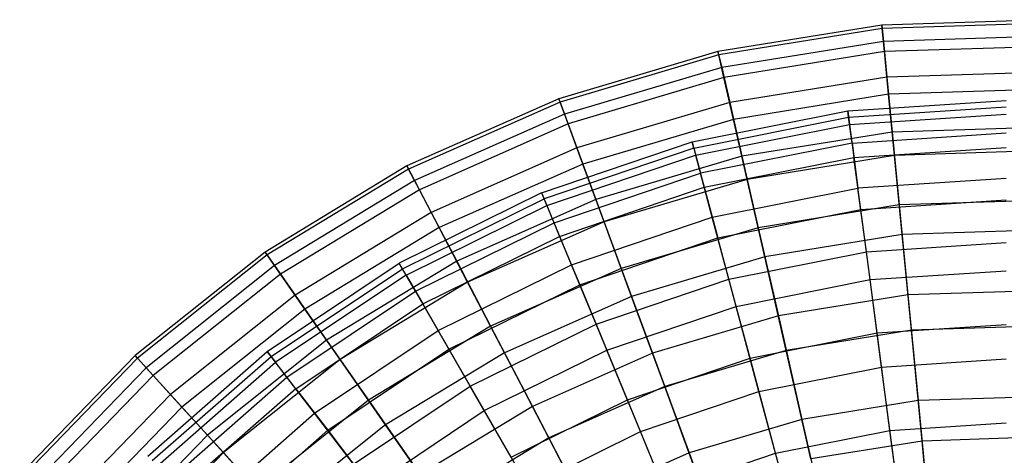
# Model space of a CAD drawing. Extents: x 0.2 to 40.1, y -6.7 to 6.7.
# Tile 170 of 256: x 17 to 18.8, y -1.9 to -1.1. Entities that reach past the tile are written whole.
import ezdxf

# ---------------------------------------------------------------- set-up
doc = ezdxf.new("R2010")
doc.units = 0
doc.header["$MEASUREMENT"] = 0
doc.layers.get('0').update_dxf_attribs({"color": 13, "linetype": 'CONTINUOUS'})

# ---------------------------------------------------------------- blocks, each defined once
blk = doc.blocks.new('SNOWBALL_XIV_PM3_STL')
at = {"color": 0}
for p, q in [((18.5936, -1.0872, 2.9692), (18.295, -1.1354, 2.9692)), ((18.5936, -1.0872, 2.9692), (18.295, -1.1354, 2.9692)), ((18.5942, -1.0935, 2.6767), (18.2964, -1.1416, 2.6767)), ((18.5942, -1.0935, 2.6767), (18.2964, -1.1416, 2.6767)), ((18.8959, -1.0775, 2.9692), (18.5936, -1.0872, 2.9692)), ((18.8959, -1.0775, 2.9692), (18.5936, -1.0872, 2.9692)), ((18.5936, -1.0872, 2.9692), (18.5965, -1.1169, 3.2602)), ((18.5942, -1.0935, 2.6767), (18.5936, -1.0872, 2.9692)), ((18.5936, -1.0872, 2.9692), (18.5965, -1.1169, 3.2602)), ((18.5942, -1.0935, 2.6767), (18.5936, -1.0872, 2.9692)), ((18.8957, -1.0838, 2.6767), (18.5942, -1.0935, 2.6767)), ((18.8957, -1.0838, 2.6767), (18.5942, -1.0935, 2.6767)), ((18.5983, -1.1357, 2.3872), (18.5942, -1.0935, 2.6767)), ((18.5983, -1.1357, 2.3872), (18.5942, -1.0935, 2.6767)), ((18.8949, -1.1073, 3.2602), (18.5965, -1.1169, 3.2602)), ((18.8949, -1.1073, 3.2602), (18.5965, -1.1169, 3.2602)), ((18.5965, -1.1169, 3.2602), (18.3017, -1.1645, 3.2602)), ((18.5965, -1.1169, 3.2602), (18.3017, -1.1645, 3.2602)), ((18.5965, -1.1169, 3.2602), (18.6028, -1.1822, 3.5453)), ((18.5965, -1.1169, 3.2602), (18.6028, -1.1822, 3.5453)), ((18.8943, -1.1262, 2.3872), (18.5983, -1.1357, 2.3872)), ((18.8943, -1.1262, 2.3872), (18.5983, -1.1357, 2.3872)), ((18.295, -1.1354, 2.9692), (18.0051, -1.2215, 2.9692)), ((18.295, -1.1354, 2.9692), (18.0051, -1.2215, 2.9692)), ((18.2964, -1.1416, 2.6767), (18.0073, -1.2274, 2.6767)), ((18.2964, -1.1416, 2.6767), (18.0073, -1.2274, 2.6767)), ((18.295, -1.1354, 2.9692), (18.3017, -1.1645, 3.2602)), ((18.295, -1.1354, 2.9692), (18.3017, -1.1645, 3.2602)), ((18.2964, -1.1416, 2.6767), (18.295, -1.1354, 2.9692)), ((18.2964, -1.1416, 2.6767), (18.295, -1.1354, 2.9692)), ((18.3059, -1.183, 2.3872), (18.2964, -1.1416, 2.6767)), ((18.3059, -1.183, 2.3872), (18.2964, -1.1416, 2.6767)), ((18.5983, -1.1357, 2.3872), (18.3059, -1.183, 2.3872)), ((18.5983, -1.1357, 2.3872), (18.3059, -1.183, 2.3872)), ((18.6058, -1.2133, 2.1052), (18.5983, -1.1357, 2.3872)), ((18.6058, -1.2133, 2.1052), (18.5983, -1.1357, 2.3872)), ((18.3017, -1.1645, 3.2602), (18.0154, -1.2495, 3.2602)), ((18.3017, -1.1645, 3.2602), (18.0154, -1.2495, 3.2602)), ((18.3017, -1.1645, 3.2602), (18.3163, -1.2285, 3.5453)), ((18.3017, -1.1645, 3.2602), (18.3163, -1.2285, 3.5453)), ((18.3059, -1.183, 2.3872), (18.0219, -1.2673, 2.3872)), ((18.3059, -1.183, 2.3872), (18.0219, -1.2673, 2.3872)), ((18.3232, -1.259, 2.1052), (18.3059, -1.183, 2.3872)), ((18.3232, -1.259, 2.1052), (18.3059, -1.183, 2.3872)), ((18.6028, -1.1822, 3.5453), (18.3163, -1.2285, 3.5453)), ((18.6028, -1.1822, 3.5453), (18.3163, -1.2285, 3.5453)), ((18.8928, -1.1729, 3.5453), (18.6028, -1.1822, 3.5453)), ((18.8928, -1.1729, 3.5453), (18.6028, -1.1822, 3.5453)), ((18.6028, -1.1822, 3.5453), (18.6124, -1.2821, 3.8201)), ((18.6028, -1.1822, 3.5453), (18.6124, -1.2821, 3.8201)), ((18.6058, -1.2133, 2.1052), (18.3232, -1.259, 2.1052)), ((18.6058, -1.2133, 2.1052), (18.3232, -1.259, 2.1052)), ((18.8918, -1.2041, 2.1052), (18.6058, -1.2133, 2.1052)), ((18.8918, -1.2041, 2.1052), (18.6058, -1.2133, 2.1052)), ((18.6165, -1.3249, 1.835), (18.6058, -1.2133, 2.1052)), ((18.6165, -1.3249, 1.835), (18.6058, -1.2133, 2.1052)), ((18.0051, -1.2215, 2.9692), (17.7285, -1.3439, 2.9692)), ((18.0051, -1.2215, 2.9692), (17.7285, -1.3439, 2.9692)), ((18.0073, -1.2274, 2.6767), (17.7314, -1.3495, 2.6767)), ((18.0073, -1.2274, 2.6767), (17.7314, -1.3495, 2.6767)), ((18.0051, -1.2215, 2.9692), (18.0154, -1.2495, 3.2602)), ((18.0051, -1.2215, 2.9692), (18.0154, -1.2495, 3.2602)), ((18.0073, -1.2274, 2.6767), (18.0051, -1.2215, 2.9692)), ((18.0073, -1.2274, 2.6767), (18.0051, -1.2215, 2.9692)), ((18.0219, -1.2673, 2.3872), (18.0073, -1.2274, 2.6767)), ((18.0219, -1.2673, 2.3872), (18.0073, -1.2274, 2.6767)), ((18.3163, -1.2285, 3.5453), (18.038, -1.3111, 3.5453)), ((18.3163, -1.2285, 3.5453), (18.038, -1.3111, 3.5453)), ((18.3163, -1.2285, 3.5453), (18.3386, -1.3263, 3.8201)), ((18.3163, -1.2285, 3.5453), (18.3386, -1.3263, 3.8201)), ((18.5315, -1.2437, 2.818), (18.8202, -1.2248, 2.818)), ((18.5315, -1.2437, 2.818), (18.8202, -1.2248, 2.818)), ((18.533, -1.2551, 3.1079), (18.8202, -1.2362, 3.1079)), ((18.533, -1.2551, 3.1079), (18.8202, -1.2362, 3.1079)), ((18.0154, -1.2495, 3.2602), (17.7423, -1.3704, 3.2602)), ((18.0154, -1.2495, 3.2602), (17.7423, -1.3704, 3.2602)), ((18.0154, -1.2495, 3.2602), (18.038, -1.3111, 3.5453)), ((18.0154, -1.2495, 3.2602), (18.038, -1.3111, 3.5453)), ((18.2478, -1.3001, 2.818), (18.5315, -1.2437, 2.818)), ((18.2478, -1.3001, 2.818), (18.5315, -1.2437, 2.818)), ((18.2507, -1.3112, 3.1079), (18.533, -1.2551, 3.1079)), ((18.2507, -1.3112, 3.1079), (18.533, -1.2551, 3.1079)), ((18.5315, -1.2437, 2.818), (18.5348, -1.2683, 2.5288)), ((18.533, -1.2551, 3.1079), (18.5315, -1.2437, 2.818)), ((18.533, -1.2551, 3.1079), (18.5315, -1.2437, 2.818)), ((18.5315, -1.2437, 2.818), (18.5348, -1.2683, 2.5288)), ((18.5392, -1.3022, 3.3942), (18.533, -1.2551, 3.1079)), ((18.5392, -1.3022, 3.3942), (18.533, -1.2551, 3.1079)), ((18.5348, -1.2683, 2.5288), (18.8202, -1.2496, 2.5288)), ((18.5348, -1.2683, 2.5288), (18.8202, -1.2496, 2.5288)), ((18.0219, -1.2673, 2.3872), (17.7511, -1.3872, 2.3872)), ((18.0219, -1.2673, 2.3872), (17.7511, -1.3872, 2.3872)), ((18.0488, -1.3404, 2.1052), (18.0219, -1.2673, 2.3872)), ((18.0488, -1.3404, 2.1052), (18.0219, -1.2673, 2.3872)), ((18.3232, -1.259, 2.1052), (18.0488, -1.3404, 2.1052)), ((18.3232, -1.259, 2.1052), (18.0488, -1.3404, 2.1052)), ((18.2542, -1.3241, 2.5288), (18.5348, -1.2683, 2.5288)), ((18.2542, -1.3241, 2.5288), (18.5348, -1.2683, 2.5288)), ((18.3482, -1.3683, 1.835), (18.3232, -1.259, 2.1052)), ((18.3482, -1.3683, 1.835), (18.3232, -1.259, 2.1052)), ((18.5348, -1.2683, 2.5288), (18.5427, -1.3284, 2.245)), ((18.5348, -1.2683, 2.5288), (18.5427, -1.3284, 2.245)), ((18.8896, -1.2732, 3.8201), (18.6124, -1.2821, 3.8201)), ((18.8896, -1.2732, 3.8201), (18.6124, -1.2821, 3.8201)), ((18.6124, -1.2821, 3.8201), (18.3386, -1.3263, 3.8201)), ((18.6124, -1.2821, 3.8201), (18.3386, -1.3263, 3.8201)), ((18.5392, -1.3022, 3.3942), (18.8202, -1.2838, 3.3942)), ((18.5392, -1.3022, 3.3942), (18.8202, -1.2838, 3.3942)), ((18.6124, -1.2821, 3.8201), (18.6252, -1.415, 4.0804)), ((18.6124, -1.2821, 3.8201), (18.6252, -1.415, 4.0804)), ((17.9738, -1.3931, 2.818), (18.2478, -1.3001, 2.818)), ((17.9738, -1.3931, 2.818), (18.2478, -1.3001, 2.818)), ((18.2507, -1.3112, 3.1079), (18.2478, -1.3001, 2.818)), ((18.2507, -1.3112, 3.1079), (18.2478, -1.3001, 2.818)), ((18.2478, -1.3001, 2.818), (18.2542, -1.3241, 2.5288)), ((18.2478, -1.3001, 2.818), (18.2542, -1.3241, 2.5288)), ((18.5392, -1.3022, 3.3942), (18.263, -1.3571, 3.3942)), ((18.5392, -1.3022, 3.3942), (18.263, -1.3571, 3.3942)), ((18.5392, -1.3022, 3.3942), (18.55, -1.3843, 3.6724)), ((18.5392, -1.3022, 3.3942), (18.55, -1.3843, 3.6724)), ((18.038, -1.3111, 3.5453), (17.7727, -1.4286, 3.5453)), ((18.038, -1.3111, 3.5453), (17.7727, -1.4286, 3.5453)), ((18.2507, -1.3112, 3.1079), (17.9782, -1.4037, 3.1079)), ((18.2507, -1.3112, 3.1079), (17.9782, -1.4037, 3.1079)), ((17.9833, -1.416, 2.5288), (18.2542, -1.3241, 2.5288)), ((17.9833, -1.416, 2.5288), (18.2542, -1.3241, 2.5288)), ((18.038, -1.3111, 3.5453), (18.0727, -1.4052, 3.8201)), ((18.038, -1.3111, 3.5453), (18.0727, -1.4052, 3.8201)), ((18.3386, -1.3263, 3.8201), (18.0727, -1.4052, 3.8201)), ((18.3386, -1.3263, 3.8201), (18.0727, -1.4052, 3.8201)), ((18.2507, -1.3112, 3.1079), (18.263, -1.3571, 3.3942)), ((18.2507, -1.3112, 3.1079), (18.263, -1.3571, 3.3942)), ((18.2542, -1.3241, 2.5288), (18.2699, -1.3827, 2.245)), ((18.2542, -1.3241, 2.5288), (18.2699, -1.3827, 2.245)), ((18.3386, -1.3263, 3.8201), (18.3683, -1.4565, 4.0804)), ((18.3386, -1.3263, 3.8201), (18.3683, -1.4565, 4.0804)), ((18.6165, -1.3249, 1.835), (18.3482, -1.3683, 1.835)), ((18.6165, -1.3249, 1.835), (18.3482, -1.3683, 1.835)), ((18.5427, -1.3284, 2.245), (18.8202, -1.3102, 2.245)), ((18.5427, -1.3284, 2.245), (18.8202, -1.3102, 2.245)), ((18.8882, -1.3162, 1.835), (18.6165, -1.3249, 1.835)), ((18.8882, -1.3162, 1.835), (18.6165, -1.3249, 1.835)), ((18.6304, -1.469, 1.5808), (18.6165, -1.3249, 1.835)), ((18.6304, -1.469, 1.5808), (18.6165, -1.3249, 1.835)), ((17.7285, -1.3439, 2.9692), (17.4699, -1.5007, 2.9692)), ((17.7285, -1.3439, 2.9692), (17.4699, -1.5007, 2.9692)), ((17.7285, -1.3439, 2.9692), (17.7423, -1.3704, 3.2602)), ((17.7285, -1.3439, 2.9692), (17.7423, -1.3704, 3.2602)), ((17.7314, -1.3495, 2.6767), (17.7285, -1.3439, 2.9692)), ((17.7314, -1.3495, 2.6767), (17.7285, -1.3439, 2.9692)), ((18.0488, -1.3404, 2.1052), (17.7871, -1.4562, 2.1052)), ((18.0488, -1.3404, 2.1052), (17.7871, -1.4562, 2.1052)), ((18.0876, -1.4457, 1.835), (18.0488, -1.3404, 2.1052)), ((18.0876, -1.4457, 1.835), (18.0488, -1.3404, 2.1052)), ((18.2699, -1.3827, 2.245), (18.5427, -1.3284, 2.245)), ((18.2699, -1.3827, 2.245), (18.5427, -1.3284, 2.245)), ((18.5552, -1.4232, 1.971), (18.5427, -1.3284, 2.245)), ((18.5552, -1.4232, 1.971), (18.5427, -1.3284, 2.245)), ((17.7314, -1.3495, 2.6767), (17.4735, -1.5059, 2.6767)), ((17.7314, -1.3495, 2.6767), (17.4735, -1.5059, 2.6767)), ((17.7511, -1.3872, 2.3872), (17.7314, -1.3495, 2.6767)), ((17.7511, -1.3872, 2.3872), (17.7314, -1.3495, 2.6767)), ((17.9964, -1.4476, 3.3942), (18.263, -1.3571, 3.3942)), ((17.9964, -1.4476, 3.3942), (18.263, -1.3571, 3.3942)), ((18.2845, -1.4371, 3.6724), (18.263, -1.3571, 3.3942)), ((18.2845, -1.4371, 3.6724), (18.263, -1.3571, 3.3942)), ((17.7423, -1.3704, 3.2602), (17.487, -1.5252, 3.2602)), ((17.7423, -1.3704, 3.2602), (17.487, -1.5252, 3.2602)), ((17.7423, -1.3704, 3.2602), (17.7727, -1.4286, 3.5453)), ((17.7423, -1.3704, 3.2602), (17.7727, -1.4286, 3.5453)), ((18.3482, -1.3683, 1.835), (18.0876, -1.4457, 1.835)), ((18.3482, -1.3683, 1.835), (18.0876, -1.4457, 1.835)), ((18.3804, -1.5094, 1.5808), (18.3482, -1.3683, 1.835)), ((18.3804, -1.5094, 1.5808), (18.3482, -1.3683, 1.835)), ((18.8202, -1.3666, 3.6724), (18.55, -1.3843, 3.6724)), ((18.8202, -1.3666, 3.6724), (18.55, -1.3843, 3.6724)), ((17.7511, -1.3872, 2.3872), (17.4978, -1.5407, 2.3872)), ((17.7511, -1.3872, 2.3872), (17.4978, -1.5407, 2.3872)), ((17.9738, -1.3931, 2.818), (17.7143, -1.5211, 2.818)), ((17.9738, -1.3931, 2.818), (17.7143, -1.5211, 2.818)), ((17.7871, -1.4562, 2.1052), (17.7511, -1.3872, 2.3872)), ((17.7871, -1.4562, 2.1052), (17.7511, -1.3872, 2.3872)), ((17.9738, -1.3931, 2.818), (17.9782, -1.4037, 3.1079)), ((17.9738, -1.3931, 2.818), (17.9782, -1.4037, 3.1079)), ((17.9738, -1.3931, 2.818), (17.9833, -1.416, 2.5288)), ((17.9738, -1.3931, 2.818), (17.9833, -1.416, 2.5288)), ((18.0065, -1.4721, 2.245), (18.2699, -1.3827, 2.245)), ((18.0065, -1.4721, 2.245), (18.2699, -1.3827, 2.245)), ((18.2699, -1.3827, 2.245), (18.2946, -1.475, 1.971)), ((18.2699, -1.3827, 2.245), (18.2946, -1.475, 1.971)), ((18.2845, -1.4371, 3.6724), (18.55, -1.3843, 3.6724)), ((18.2845, -1.4371, 3.6724), (18.55, -1.3843, 3.6724)), ((18.5653, -1.5002, 3.938), (18.55, -1.3843, 3.6724)), ((18.5653, -1.5002, 3.938), (18.55, -1.3843, 3.6724)), ((17.7201, -1.531, 3.1079), (17.9782, -1.4037, 3.1079)), ((17.7201, -1.531, 3.1079), (17.9782, -1.4037, 3.1079)), ((17.7267, -1.5426, 2.5288), (17.9833, -1.416, 2.5288)), ((17.7267, -1.5426, 2.5288), (17.9833, -1.416, 2.5288)), ((18.0727, -1.4052, 3.8201), (17.8191, -1.5175, 3.8201)), ((18.0727, -1.4052, 3.8201), (17.8191, -1.5175, 3.8201)), ((17.9964, -1.4476, 3.3942), (17.9782, -1.4037, 3.1079)), ((17.9964, -1.4476, 3.3942), (17.9782, -1.4037, 3.1079)), ((17.9833, -1.416, 2.5288), (18.0065, -1.4721, 2.245)), ((17.9833, -1.416, 2.5288), (18.0065, -1.4721, 2.245)), ((18.0727, -1.4052, 3.8201), (18.1188, -1.5306, 4.0804)), ((18.0727, -1.4052, 3.8201), (18.1188, -1.5306, 4.0804)), ((18.6252, -1.415, 4.0804), (18.3683, -1.4565, 4.0804)), ((18.6252, -1.415, 4.0804), (18.3683, -1.4565, 4.0804)), ((18.5552, -1.4232, 1.971), (18.8202, -1.4058, 1.971)), ((18.5552, -1.4232, 1.971), (18.8202, -1.4058, 1.971)), ((18.8853, -1.4067, 4.0804), (18.6252, -1.415, 4.0804)), ((18.8853, -1.4067, 4.0804), (18.6252, -1.415, 4.0804)), ((18.6252, -1.415, 4.0804), (18.641, -1.5789, 4.3222)), ((18.6252, -1.415, 4.0804), (18.641, -1.5789, 4.3222)), ((17.7727, -1.4286, 3.5453), (17.5245, -1.579, 3.5453)), ((17.7727, -1.4286, 3.5453), (17.5245, -1.579, 3.5453)), ((17.7727, -1.4286, 3.5453), (17.8191, -1.5175, 3.8201)), ((17.7727, -1.4286, 3.5453), (17.8191, -1.5175, 3.8201)), ((18.2946, -1.475, 1.971), (18.5552, -1.4232, 1.971)), ((18.2946, -1.475, 1.971), (18.5552, -1.4232, 1.971)), ((18.572, -1.551, 1.711), (18.5552, -1.4232, 1.971)), ((18.572, -1.551, 1.711), (18.5552, -1.4232, 1.971)), ((17.7438, -1.5722, 3.3942), (17.9964, -1.4476, 3.3942)), ((17.7438, -1.5722, 3.3942), (17.9964, -1.4476, 3.3942)), ((18.0876, -1.4457, 1.835), (17.839, -1.5557, 1.835)), ((18.0876, -1.4457, 1.835), (17.839, -1.5557, 1.835)), ((18.0281, -1.5242, 3.6724), (17.9964, -1.4476, 3.3942)), ((18.0281, -1.5242, 3.6724), (17.9964, -1.4476, 3.3942)), ((18.0281, -1.5242, 3.6724), (18.2845, -1.4371, 3.6724)), ((18.0281, -1.5242, 3.6724), (18.2845, -1.4371, 3.6724)), ((18.1375, -1.5815, 1.5808), (18.0876, -1.4457, 1.835)), ((18.1375, -1.5815, 1.5808), (18.0876, -1.4457, 1.835)), ((18.3147, -1.55, 3.938), (18.2845, -1.4371, 3.6724)), ((18.3147, -1.55, 3.938), (18.2845, -1.4371, 3.6724)), ((17.7871, -1.4562, 2.1052), (17.5424, -1.6046, 2.1052)), ((17.7871, -1.4562, 2.1052), (17.5424, -1.6046, 2.1052)), ((17.839, -1.5557, 1.835), (17.7871, -1.4562, 2.1052)), ((17.839, -1.5557, 1.835), (17.7871, -1.4562, 2.1052)), ((18.3683, -1.4565, 4.0804), (18.1188, -1.5306, 4.0804)), ((18.3683, -1.4565, 4.0804), (18.1188, -1.5306, 4.0804)), ((18.3683, -1.4565, 4.0804), (18.405, -1.6171, 4.3222)), ((18.3683, -1.4565, 4.0804), (18.405, -1.6171, 4.3222)), ((18.6304, -1.469, 1.5808), (18.3804, -1.5094, 1.5808)), ((18.6304, -1.469, 1.5808), (18.3804, -1.5094, 1.5808)), ((18.8836, -1.4608, 1.5808), (18.6304, -1.469, 1.5808)), ((18.8836, -1.4608, 1.5808), (18.6304, -1.469, 1.5808)), ((18.6472, -1.6432, 1.3464), (18.6304, -1.469, 1.5808)), ((18.6472, -1.6432, 1.3464), (18.6304, -1.469, 1.5808)), ((17.7571, -1.5951, 2.245), (18.0065, -1.4721, 2.245)), ((17.7571, -1.5951, 2.245), (18.0065, -1.4721, 2.245)), ((18.0065, -1.4721, 2.245), (18.0431, -1.5604, 1.971)), ((18.0065, -1.4721, 2.245), (18.0431, -1.5604, 1.971)), ((18.0431, -1.5604, 1.971), (18.2946, -1.475, 1.971)), ((18.0431, -1.5604, 1.971), (18.2946, -1.475, 1.971)), ((18.328, -1.5996, 1.711), (18.2946, -1.475, 1.971)), ((18.328, -1.5996, 1.711), (18.2946, -1.475, 1.971)), ((18.5653, -1.5002, 3.938), (18.8202, -1.4835, 3.938)), ((18.5653, -1.5002, 3.938), (18.8202, -1.4835, 3.938)), ((17.4699, -1.5007, 2.9692), (17.2334, -1.6893, 2.9692)), ((17.4699, -1.5007, 2.9692), (17.2334, -1.6893, 2.9692)), ((17.4735, -1.5059, 2.6767), (17.2377, -1.694, 2.6767)), ((17.4735, -1.5059, 2.6767), (17.2377, -1.694, 2.6767)), ((17.4699, -1.5007, 2.9692), (17.487, -1.5252, 3.2602)), ((17.4735, -1.5059, 2.6767), (17.4699, -1.5007, 2.9692)), ((17.4699, -1.5007, 2.9692), (17.487, -1.5252, 3.2602)), ((17.4735, -1.5059, 2.6767), (17.4699, -1.5007, 2.9692)), ((17.4978, -1.5407, 2.3872), (17.4735, -1.5059, 2.6767)), ((17.4978, -1.5407, 2.3872), (17.4735, -1.5059, 2.6767)), ((18.3147, -1.55, 3.938), (18.5653, -1.5002, 3.938)), ((18.3147, -1.55, 3.938), (18.5653, -1.5002, 3.938)), ((18.5848, -1.648, 4.187), (18.5653, -1.5002, 3.938)), ((18.5848, -1.648, 4.187), (18.5653, -1.5002, 3.938)), ((17.4738, -1.6818, 2.818), (17.7143, -1.5211, 2.818)), ((17.4738, -1.6818, 2.818), (17.7143, -1.5211, 2.818)), ((17.8191, -1.5175, 3.8201), (17.5819, -1.6613, 3.8201)), ((17.8191, -1.5175, 3.8201), (17.5819, -1.6613, 3.8201)), ((17.7201, -1.531, 3.1079), (17.7143, -1.5211, 2.818)), ((17.7267, -1.5426, 2.5288), (17.7143, -1.5211, 2.818)), ((17.7201, -1.531, 3.1079), (17.7143, -1.5211, 2.818)), ((17.7267, -1.5426, 2.5288), (17.7143, -1.5211, 2.818)), ((17.7853, -1.6439, 3.6724), (18.0281, -1.5242, 3.6724)), ((17.7853, -1.6439, 3.6724), (18.0281, -1.5242, 3.6724)), ((17.8191, -1.5175, 3.8201), (17.8808, -1.6359, 4.0804)), ((17.8191, -1.5175, 3.8201), (17.8808, -1.6359, 4.0804)), ((18.0728, -1.6322, 3.938), (18.0281, -1.5242, 3.6724)), ((18.0728, -1.6322, 3.938), (18.0281, -1.5242, 3.6724)), ((18.3804, -1.5094, 1.5808), (18.1375, -1.5815, 1.5808)), ((18.3804, -1.5094, 1.5808), (18.1375, -1.5815, 1.5808)), ((18.4193, -1.68, 1.3464), (18.3804, -1.5094, 1.5808)), ((18.4193, -1.68, 1.3464), (18.3804, -1.5094, 1.5808)), ((17.487, -1.5252, 3.2602), (17.2535, -1.7114, 3.2602)), ((17.487, -1.5252, 3.2602), (17.2535, -1.7114, 3.2602)), ((17.4978, -1.5407, 2.3872), (17.2662, -1.7254, 2.3872)), ((17.4978, -1.5407, 2.3872), (17.2662, -1.7254, 2.3872)), ((17.4808, -1.6909, 3.1079), (17.7201, -1.531, 3.1079)), ((17.4808, -1.6909, 3.1079), (17.7201, -1.531, 3.1079)), ((17.487, -1.5252, 3.2602), (17.5245, -1.579, 3.5453)), ((17.487, -1.5252, 3.2602), (17.5245, -1.579, 3.5453)), ((17.5424, -1.6046, 2.1052), (17.4978, -1.5407, 2.3872)), ((17.5424, -1.6046, 2.1052), (17.4978, -1.5407, 2.3872)), ((17.7438, -1.5722, 3.3942), (17.7201, -1.531, 3.1079)), ((17.7438, -1.5722, 3.3942), (17.7201, -1.531, 3.1079)), ((18.1188, -1.5306, 4.0804), (17.8808, -1.6359, 4.0804)), ((18.1188, -1.5306, 4.0804), (17.8808, -1.6359, 4.0804)), ((18.1188, -1.5306, 4.0804), (18.1757, -1.6851, 4.3222)), ((18.1188, -1.5306, 4.0804), (18.1757, -1.6851, 4.3222)), ((18.572, -1.551, 1.711), (18.8202, -1.5348, 1.711)), ((18.572, -1.551, 1.711), (18.8202, -1.5348, 1.711)), ((17.7267, -1.5426, 2.5288), (17.4889, -1.7015, 2.5288)), ((17.7267, -1.5426, 2.5288), (17.4889, -1.7015, 2.5288)), ((17.839, -1.5557, 1.835), (17.6065, -1.6966, 1.835)), ((17.839, -1.5557, 1.835), (17.6065, -1.6966, 1.835)), ((17.7267, -1.5426, 2.5288), (17.7571, -1.5951, 2.245)), ((17.7267, -1.5426, 2.5288), (17.7571, -1.5951, 2.245)), ((17.8048, -1.6779, 1.971), (18.0431, -1.5604, 1.971)), ((17.8048, -1.6779, 1.971), (18.0431, -1.5604, 1.971)), ((17.9059, -1.684, 1.5808), (17.839, -1.5557, 1.835)), ((17.9059, -1.684, 1.5808), (17.839, -1.5557, 1.835)), ((18.0431, -1.5604, 1.971), (18.0925, -1.6795, 1.711)), ((18.0431, -1.5604, 1.971), (18.0925, -1.6795, 1.711)), ((18.0728, -1.6322, 3.938), (18.3147, -1.55, 3.938)), ((18.0728, -1.6322, 3.938), (18.3147, -1.55, 3.938)), ((18.3533, -1.6941, 4.187), (18.3147, -1.55, 3.938)), ((18.3533, -1.6941, 4.187), (18.3147, -1.55, 3.938)), ((18.328, -1.5996, 1.711), (18.572, -1.551, 1.711)), ((18.328, -1.5996, 1.711), (18.572, -1.551, 1.711)), ((18.5929, -1.7101, 1.4692), (18.572, -1.551, 1.711)), ((18.5929, -1.7101, 1.4692), (18.572, -1.551, 1.711)), ((17.5097, -1.7286, 3.3942), (17.7438, -1.5722, 3.3942)), ((17.5097, -1.7286, 3.3942), (17.7438, -1.5722, 3.3942)), ((17.7853, -1.6439, 3.6724), (17.7438, -1.5722, 3.3942)), ((17.7853, -1.6439, 3.6724), (17.7438, -1.5722, 3.3942)), ((18.88, -1.5713, 4.3222), (18.641, -1.5789, 4.3222)), ((18.88, -1.5713, 4.3222), (18.641, -1.5789, 4.3222)), ((17.5245, -1.579, 3.5453), (17.2976, -1.7599, 3.5453)), ((17.5245, -1.579, 3.5453), (17.2976, -1.7599, 3.5453)), ((17.5245, -1.579, 3.5453), (17.5819, -1.6613, 3.8201)), ((17.5245, -1.579, 3.5453), (17.5819, -1.6613, 3.8201)), ((17.5258, -1.7496, 2.245), (17.7571, -1.5951, 2.245)), ((17.5258, -1.7496, 2.245), (17.7571, -1.5951, 2.245)), ((17.7571, -1.5951, 2.245), (17.8048, -1.6779, 1.971)), ((17.7571, -1.5951, 2.245), (17.8048, -1.6779, 1.971)), ((18.1375, -1.5815, 1.5808), (17.9059, -1.684, 1.5808)), ((18.1375, -1.5815, 1.5808), (17.9059, -1.684, 1.5808)), ((18.198, -1.7457, 1.3464), (18.1375, -1.5815, 1.5808)), ((18.198, -1.7457, 1.3464), (18.1375, -1.5815, 1.5808)), ((18.641, -1.5789, 4.3222), (18.405, -1.6171, 4.3222)), ((18.641, -1.5789, 4.3222), (18.405, -1.6171, 4.3222)), ((18.641, -1.5789, 4.3222), (18.6596, -1.7714, 4.5418)), ((18.641, -1.5789, 4.3222), (18.6596, -1.7714, 4.5418)), ((17.5424, -1.6046, 2.1052), (17.3186, -1.7831, 2.1052)), ((17.5424, -1.6046, 2.1052), (17.3186, -1.7831, 2.1052)), ((17.6065, -1.6966, 1.835), (17.5424, -1.6046, 2.1052)), ((17.6065, -1.6966, 1.835), (17.5424, -1.6046, 2.1052)), ((18.0925, -1.6795, 1.711), (18.328, -1.5996, 1.711)), ((18.0925, -1.6795, 1.711), (18.328, -1.5996, 1.711)), ((18.3695, -1.7545, 1.4692), (18.328, -1.5996, 1.711)), ((18.3695, -1.7545, 1.4692), (18.328, -1.5996, 1.711)), ((18.405, -1.6171, 4.3222), (18.1757, -1.6851, 4.3222)), ((18.405, -1.6171, 4.3222), (18.1757, -1.6851, 4.3222)), ((18.405, -1.6171, 4.3222), (18.448, -1.8056, 4.5418)), ((18.405, -1.6171, 4.3222), (18.448, -1.8056, 4.5418)), ((17.5601, -1.7944, 3.6724), (17.7853, -1.6439, 3.6724)), ((17.5601, -1.7944, 3.6724), (17.7853, -1.6439, 3.6724)), ((17.8808, -1.6359, 4.0804), (17.6583, -1.7708, 4.0804)), ((17.8808, -1.6359, 4.0804), (17.6583, -1.7708, 4.0804)), ((17.8437, -1.7451, 3.938), (17.7853, -1.6439, 3.6724)), ((17.8437, -1.7451, 3.938), (17.7853, -1.6439, 3.6724)), ((17.8437, -1.7451, 3.938), (18.0728, -1.6322, 3.938)), ((17.8437, -1.7451, 3.938), (18.0728, -1.6322, 3.938)), ((17.8808, -1.6359, 4.0804), (17.957, -1.7819, 4.3222)), ((17.8808, -1.6359, 4.0804), (17.957, -1.7819, 4.3222)), ((18.1299, -1.7699, 4.187), (18.0728, -1.6322, 3.938)), ((18.1299, -1.7699, 4.187), (18.0728, -1.6322, 3.938)), ((18.3533, -1.6941, 4.187), (18.5848, -1.648, 4.187)), ((18.3533, -1.6941, 4.187), (18.5848, -1.648, 4.187)), ((18.6472, -1.6432, 1.3464), (18.4193, -1.68, 1.3464)), ((18.6472, -1.6432, 1.3464), (18.4193, -1.68, 1.3464)), ((18.5848, -1.648, 4.187), (18.8202, -1.6326, 4.187)), ((18.5848, -1.648, 4.187), (18.8202, -1.6326, 4.187)), ((18.6081, -1.8255, 4.4154), (18.5848, -1.648, 4.187)), ((18.6081, -1.8255, 4.4154), (18.5848, -1.648, 4.187)), ((18.878, -1.6358, 1.3464), (18.6472, -1.6432, 1.3464)), ((18.878, -1.6358, 1.3464), (18.6472, -1.6432, 1.3464)), ((18.6667, -1.8449, 1.1354), (18.6472, -1.6432, 1.3464)), ((18.6667, -1.8449, 1.1354), (18.6472, -1.6432, 1.3464)), ((17.5819, -1.6613, 3.8201), (17.365, -1.8342, 3.8201)), ((17.5819, -1.6613, 3.8201), (17.365, -1.8342, 3.8201)), ((17.5819, -1.6613, 3.8201), (17.6583, -1.7708, 4.0804)), ((17.5819, -1.6613, 3.8201), (17.6583, -1.7708, 4.0804)), ((17.2563, -1.8726, 2.818), (17.4738, -1.6818, 2.818)), ((17.2563, -1.8726, 2.818), (17.4738, -1.6818, 2.818)), ((17.4738, -1.6818, 2.818), (17.4889, -1.7015, 2.5288)), ((17.4808, -1.6909, 3.1079), (17.4738, -1.6818, 2.818)), ((17.4808, -1.6909, 3.1079), (17.4738, -1.6818, 2.818)), ((17.4738, -1.6818, 2.818), (17.4889, -1.7015, 2.5288)), ((17.584, -1.8254, 1.971), (17.8048, -1.6779, 1.971)), ((17.584, -1.8254, 1.971), (17.8048, -1.6779, 1.971)), ((17.9059, -1.684, 1.5808), (17.6893, -1.8153, 1.5808)), ((17.9059, -1.684, 1.5808), (17.6893, -1.8153, 1.5808)), ((17.8048, -1.6779, 1.971), (17.8693, -1.7896, 1.711)), ((17.8048, -1.6779, 1.971), (17.8693, -1.7896, 1.711)), ((17.8693, -1.7896, 1.711), (18.0925, -1.6795, 1.711)), ((17.8693, -1.7896, 1.711), (18.0925, -1.6795, 1.711)), ((17.9869, -1.8392, 1.3464), (17.9059, -1.684, 1.5808)), ((17.9869, -1.8392, 1.3464), (17.9059, -1.684, 1.5808)), ((18.1757, -1.6851, 4.3222), (17.957, -1.7819, 4.3222)), ((18.1757, -1.6851, 4.3222), (17.957, -1.7819, 4.3222)), ((18.1538, -1.8277, 1.4692), (18.0925, -1.6795, 1.711)), ((18.1538, -1.8277, 1.4692), (18.0925, -1.6795, 1.711)), ((18.1757, -1.6851, 4.3222), (18.2425, -1.8666, 4.5418)), ((18.1757, -1.6851, 4.3222), (18.2425, -1.8666, 4.5418)), ((18.4193, -1.68, 1.3464), (18.198, -1.7457, 1.3464)), ((18.4193, -1.68, 1.3464), (18.198, -1.7457, 1.3464)), ((18.4644, -1.8776, 1.1354), (18.4193, -1.68, 1.3464)), ((18.4644, -1.8776, 1.1354), (18.4193, -1.68, 1.3464)), ((17.2334, -1.6893, 2.9692), (17.023, -1.9065, 2.9692)), ((17.2334, -1.6893, 2.9692), (17.023, -1.9065, 2.9692)), ((17.2377, -1.694, 2.6767), (17.0278, -1.9106, 2.6767)), ((17.2377, -1.694, 2.6767), (17.0278, -1.9106, 2.6767)), ((17.2334, -1.6893, 2.9692), (17.2535, -1.7114, 3.2602)), ((17.2334, -1.6893, 2.9692), (17.2535, -1.7114, 3.2602)), ((17.2377, -1.694, 2.6767), (17.2334, -1.6893, 2.9692)), ((17.2377, -1.694, 2.6767), (17.2334, -1.6893, 2.9692)), ((17.2662, -1.7254, 2.3872), (17.2377, -1.694, 2.6767)), ((17.2662, -1.7254, 2.3872), (17.2377, -1.694, 2.6767)), ((17.2644, -1.8807, 3.1079), (17.4808, -1.6909, 3.1079)), ((17.2644, -1.8807, 3.1079), (17.4808, -1.6909, 3.1079)), ((17.2738, -1.8901, 2.5288), (17.4889, -1.7015, 2.5288)), ((17.2738, -1.8901, 2.5288), (17.4889, -1.7015, 2.5288)), ((17.6065, -1.6966, 1.835), (17.394, -1.8661, 1.835)), ((17.6065, -1.6966, 1.835), (17.394, -1.8661, 1.835)), ((17.5097, -1.7286, 3.3942), (17.4808, -1.6909, 3.1079)), ((17.5097, -1.7286, 3.3942), (17.4808, -1.6909, 3.1079)), ((17.5258, -1.7496, 2.245), (17.4889, -1.7015, 2.5288)), ((17.5258, -1.7496, 2.245), (17.4889, -1.7015, 2.5288)), ((17.6893, -1.8153, 1.5808), (17.6065, -1.6966, 1.835)), ((17.6893, -1.8153, 1.5808), (17.6065, -1.6966, 1.835)), ((18.1299, -1.7699, 4.187), (18.3533, -1.6941, 4.187)), ((18.1299, -1.7699, 4.187), (18.3533, -1.6941, 4.187)), ((18.3997, -1.8669, 4.4154), (18.3533, -1.6941, 4.187)), ((18.3997, -1.8669, 4.4154), (18.3533, -1.6941, 4.187)), ((18.5929, -1.7101, 1.4692), (18.8202, -1.6952, 1.4692)), ((18.5929, -1.7101, 1.4692), (18.8202, -1.6952, 1.4692)), ((17.2535, -1.7114, 3.2602), (17.0457, -1.9259, 3.2602)), ((17.2535, -1.7114, 3.2602), (17.0457, -1.9259, 3.2602)), ((17.2535, -1.7114, 3.2602), (17.2976, -1.7599, 3.5453)), ((17.2535, -1.7114, 3.2602), (17.2976, -1.7599, 3.5453)), ((18.3695, -1.7545, 1.4692), (18.5929, -1.7101, 1.4692)), ((18.3695, -1.7545, 1.4692), (18.5929, -1.7101, 1.4692)), ((18.6176, -1.8977, 1.2492), (18.5929, -1.7101, 1.4692)), ((18.6176, -1.8977, 1.2492), (18.5929, -1.7101, 1.4692)), ((17.2662, -1.7254, 2.3872), (17.0601, -1.9382, 2.3872)), ((17.2662, -1.7254, 2.3872), (17.0601, -1.9382, 2.3872)), ((17.3186, -1.7831, 2.1052), (17.2662, -1.7254, 2.3872)), ((17.3186, -1.7831, 2.1052), (17.2662, -1.7254, 2.3872)), ((17.298, -1.9143, 3.3942), (17.5097, -1.7286, 3.3942)), ((17.298, -1.9143, 3.3942), (17.5097, -1.7286, 3.3942)), ((17.5601, -1.7944, 3.6724), (17.5097, -1.7286, 3.3942)), ((17.5601, -1.7944, 3.6724), (17.5097, -1.7286, 3.3942)), ((17.5258, -1.7496, 2.245), (17.3167, -1.933, 2.245)), ((17.5258, -1.7496, 2.245), (17.3167, -1.933, 2.245)), ((17.5258, -1.7496, 2.245), (17.584, -1.8254, 1.971)), ((17.5258, -1.7496, 2.245), (17.584, -1.8254, 1.971)), ((17.6313, -1.8871, 3.938), (17.8437, -1.7451, 3.938)), ((17.6313, -1.8871, 3.938), (17.8437, -1.7451, 3.938)), ((17.9182, -1.8743, 4.187), (17.8437, -1.7451, 3.938)), ((17.9182, -1.8743, 4.187), (17.8437, -1.7451, 3.938)), ((18.198, -1.7457, 1.3464), (17.9869, -1.8392, 1.3464)), ((18.198, -1.7457, 1.3464), (17.9869, -1.8392, 1.3464)), ((18.1538, -1.8277, 1.4692), (18.3695, -1.7545, 1.4692)), ((18.1538, -1.8277, 1.4692), (18.3695, -1.7545, 1.4692)), ((18.268, -1.9359, 1.1354), (18.198, -1.7457, 1.3464)), ((18.268, -1.9359, 1.1354), (18.198, -1.7457, 1.3464)), ((18.4185, -1.9374, 1.2492), (18.3695, -1.7545, 1.4692)), ((18.4185, -1.9374, 1.2492), (18.3695, -1.7545, 1.4692)), ((17.2976, -1.7599, 3.5453), (17.0957, -1.9684, 3.5453)), ((17.2976, -1.7599, 3.5453), (17.0957, -1.9684, 3.5453)), ((17.2976, -1.7599, 3.5453), (17.365, -1.8342, 3.8201)), ((17.2976, -1.7599, 3.5453), (17.365, -1.8342, 3.8201)), ((17.6583, -1.7708, 4.0804), (17.4548, -1.9331, 4.0804)), ((17.6583, -1.7708, 4.0804), (17.4548, -1.9331, 4.0804)), ((17.6583, -1.7708, 4.0804), (17.7525, -1.9059, 4.3222)), ((17.6583, -1.7708, 4.0804), (17.7525, -1.9059, 4.3222)), ((17.9182, -1.8743, 4.187), (18.1299, -1.7699, 4.187)), ((17.9182, -1.8743, 4.187), (18.1299, -1.7699, 4.187)), ((18.1984, -1.9353, 4.4154), (18.1299, -1.7699, 4.187)), ((18.1984, -1.9353, 4.4154), (18.1299, -1.7699, 4.187)), ((18.6596, -1.7714, 4.5418), (18.448, -1.8056, 4.5418)), ((18.6596, -1.7714, 4.5418), (18.448, -1.8056, 4.5418)), ((18.8738, -1.7645, 4.5418), (18.6596, -1.7714, 4.5418)), ((18.8738, -1.7645, 4.5418), (18.6596, -1.7714, 4.5418)), ((18.6596, -1.7714, 4.5418), (18.6806, -1.9893, 4.7358)), ((18.6596, -1.7714, 4.5418), (18.6806, -1.9893, 4.7358)), ((17.3186, -1.7831, 2.1052), (17.1195, -1.9887, 2.1052)), ((17.3186, -1.7831, 2.1052), (17.1195, -1.9887, 2.1052)), ((17.394, -1.8661, 1.835), (17.3186, -1.7831, 2.1052)), ((17.394, -1.8661, 1.835), (17.3186, -1.7831, 2.1052)), ((17.6625, -1.9278, 1.711), (17.8693, -1.7896, 1.711)), ((17.6625, -1.9278, 1.711), (17.8693, -1.7896, 1.711)), ((17.957, -1.7819, 4.3222), (17.7525, -1.9059, 4.3222)), ((17.957, -1.7819, 4.3222), (17.7525, -1.9059, 4.3222)), ((17.8693, -1.7896, 1.711), (17.9495, -1.9285, 1.4692)), ((17.8693, -1.7896, 1.711), (17.9495, -1.9285, 1.4692)), ((17.957, -1.7819, 4.3222), (18.0464, -1.9533, 4.5418)), ((17.957, -1.7819, 4.3222), (18.0464, -1.9533, 4.5418)), ((17.3566, -1.9729, 3.6724), (17.5601, -1.7944, 3.6724)), ((17.3566, -1.9729, 3.6724), (17.5601, -1.7944, 3.6724)), ((17.6313, -1.8871, 3.938), (17.5601, -1.7944, 3.6724)), ((17.6313, -1.8871, 3.938), (17.5601, -1.7944, 3.6724)), ((18.448, -1.8056, 4.5418), (18.2425, -1.8666, 4.5418)), ((18.448, -1.8056, 4.5418), (18.2425, -1.8666, 4.5418)), ((18.448, -1.8056, 4.5418), (18.4967, -2.0191, 4.7358)), ((18.448, -1.8056, 4.5418), (18.4967, -2.0191, 4.7358)), ((17.3843, -2.0006, 1.971), (17.584, -1.8254, 1.971)), ((17.3843, -2.0006, 1.971), (17.584, -1.8254, 1.971)), ((17.6893, -1.8153, 1.5808), (17.4913, -1.9732, 1.5808)), ((17.6893, -1.8153, 1.5808), (17.4913, -1.9732, 1.5808)), ((17.584, -1.8254, 1.971), (17.6625, -1.9278, 1.711)), ((17.584, -1.8254, 1.971), (17.6625, -1.9278, 1.711)), ((17.7894, -1.9588, 1.3464), (17.6893, -1.8153, 1.5808)), ((17.7894, -1.9588, 1.3464), (17.6893, -1.8153, 1.5808)), ((17.9495, -1.9285, 1.4692), (18.1538, -1.8277, 1.4692)), ((17.9495, -1.9285, 1.4692), (18.1538, -1.8277, 1.4692)), ((18.2263, -2.0026, 1.2492), (18.1538, -1.8277, 1.4692)), ((18.2263, -2.0026, 1.2492), (18.1538, -1.8277, 1.4692)), ((18.3997, -1.8669, 4.4154), (18.6081, -1.8255, 4.4154)), ((18.3997, -1.8669, 4.4154), (18.6081, -1.8255, 4.4154)), ((18.6081, -1.8255, 4.4154), (18.8202, -1.8116, 4.4154)), ((18.6081, -1.8255, 4.4154), (18.8202, -1.8116, 4.4154)), ((18.635, -2.0298, 4.6198), (18.6081, -1.8255, 4.4154)), ((18.635, -2.0298, 4.6198), (18.6081, -1.8255, 4.4154)), ((17.365, -1.8342, 3.8201), (17.1721, -2.0335, 3.8201)), ((17.365, -1.8342, 3.8201), (17.1721, -2.0335, 3.8201)), ((17.365, -1.8342, 3.8201), (17.4548, -1.9331, 4.0804)), ((17.365, -1.8342, 3.8201), (17.4548, -1.9331, 4.0804)), ((17.9869, -1.8392, 1.3464), (17.7894, -1.9588, 1.3464)), ((17.9869, -1.8392, 1.3464), (17.7894, -1.9588, 1.3464)), ((18.0806, -2.0188, 1.1354), (17.9869, -1.8392, 1.3464)), ((18.0806, -2.0188, 1.1354), (17.9869, -1.8392, 1.3464)), ((18.6667, -1.8449, 1.1354), (18.4644, -1.8776, 1.1354)), ((18.6667, -1.8449, 1.1354), (18.4644, -1.8776, 1.1354)), ((18.8715, -1.8383, 1.1354), (18.6667, -1.8449, 1.1354)), ((18.8715, -1.8383, 1.1354), (18.6667, -1.8449, 1.1354)), ((18.6885, -2.071, 0.951), (18.6667, -1.8449, 1.1354)), ((18.6885, -2.071, 0.951), (18.6667, -1.8449, 1.1354)), ((17.394, -1.8661, 1.835), (17.2049, -2.0614, 1.835)), ((17.394, -1.8661, 1.835), (17.2049, -2.0614, 1.835)), ((17.4913, -1.9732, 1.5808), (17.394, -1.8661, 1.835)), ((17.4913, -1.9732, 1.5808), (17.394, -1.8661, 1.835)), ((18.2425, -1.8666, 4.5418), (18.0464, -1.9533, 4.5418)), ((18.2425, -1.8666, 4.5418), (18.0464, -1.9533, 4.5418)), ((18.1984, -1.9353, 4.4154), (18.3997, -1.8669, 4.4154)), ((18.1984, -1.9353, 4.4154), (18.3997, -1.8669, 4.4154)), ((18.2425, -1.8666, 4.5418), (18.3181, -2.0721, 4.7358)), ((18.2425, -1.8666, 4.5418), (18.3181, -2.0721, 4.7358)), ((18.453, -2.066, 4.6198), (18.3997, -1.8669, 4.4154)), ((18.453, -2.066, 4.6198), (18.3997, -1.8669, 4.4154))]:
    blk.add_line(p, q, dxfattribs=at)
blk = doc.blocks.new('GRUPUJ_1')
at = {"color": 0}
blk.add_blockref('SNOWBALL_XIV_PM3_STL', (-0.2062, 6.6596, -0.5119), dxfattribs=at)

msp = doc.modelspace()

# ---------------------------------------------------------------- block references
at = {"color": 0}
msp.add_blockref('GRUPUJ_1', (0.2062, -6.6596, 0.5119), dxfattribs=at)

doc.saveas('drawing.dxf')
